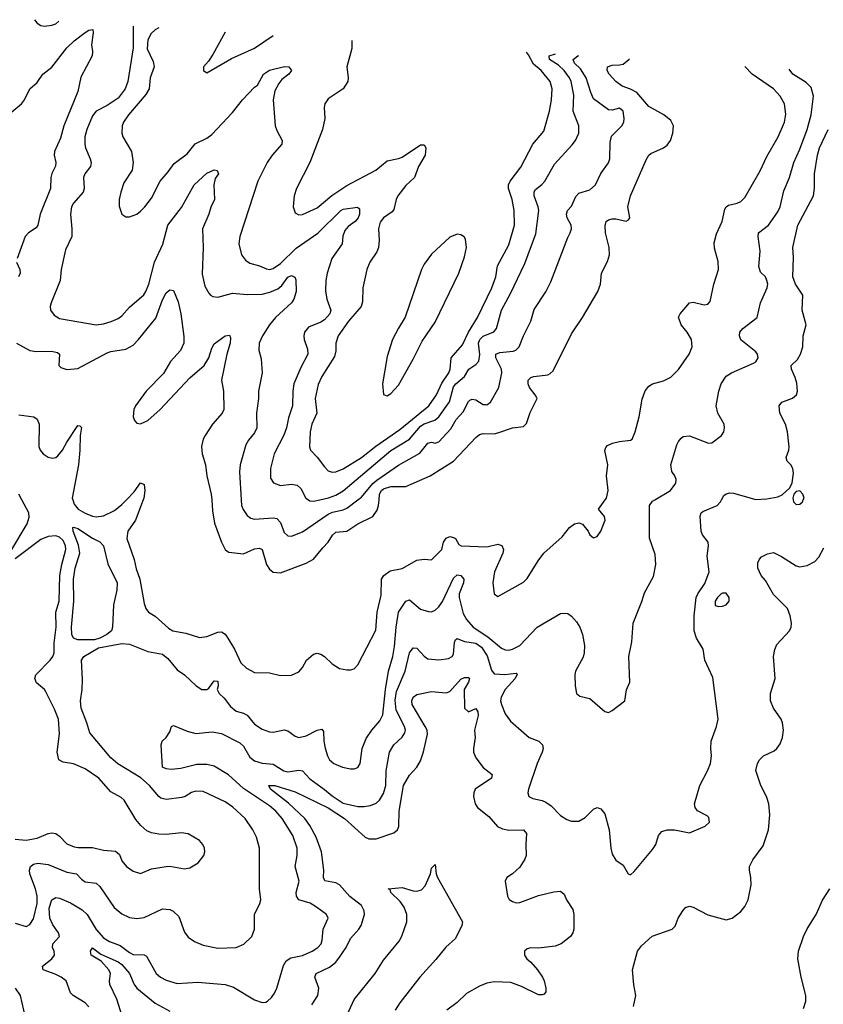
# Model space of a CAD drawing. Header units: inches. Extents: x 1245430 to 1420861, y 606325 to 671315.
# Tile 255 of 256: x 1372555 to 1376917, y 657262 to 662606. Entities that reach past the tile are written whole.
import ezdxf

# ---------------------------------------------------------------- set-up
doc = ezdxf.new("R2010")
doc.units = ezdxf.units.IN
doc.header["$MEASUREMENT"] = 0
doc.layers.add('B3675', color=7, linetype='Continuous')
doc.layers.add('B3676', color=7, linetype='Continuous')

msp = doc.modelspace()

# ---------------------------------------------------------------- linework, layer by layer
at = {"layer": 'B3675', "color": 5}
for points, elevation in [([(1372512.2, 659730), (1372595.3, 659870), (1372606.3, 659906.3), (1372604.1, 659930), (1372566.5, 660000)], 980), ([(1372530, 657703.6), (1372590, 657685.5), (1372610, 657695.3), (1372630, 657726.4), (1372649.4, 657810), (1372649.9, 657850), (1372639.9, 657890), (1372609.9, 657970), (1372607.3, 657990), (1372612.6, 658010), (1372630, 658022.2), (1372652.3, 658027.7), (1372710, 658020.9), (1372810, 657978.9), (1372863.8, 657970), (1372890, 657940.9), (1372910, 657926.4), (1372970, 657920.2), (1372990, 657902), (1373067.9, 657787.9), (1373110, 657754), (1373150, 657732.8), (1373190, 657727.6), (1373230, 657733.8), (1373330, 657781.2), (1373370, 657776.5), (1373388.6, 657768.6), (1373418.1, 657738.1), (1373450, 657653.4), (1373470, 657626.4), (1373503, 657603), (1373550, 657584.2), (1373630, 657567.6), (1373729.7, 657570.3), (1373770.9, 657589.1), (1373815.1, 657630), (1373829.7, 657670), (1373829.8, 657750.2), (1373858.9, 657810), (1373864, 657830), (1373857.2, 657890), (1373856, 658110), (1373840.5, 658170), (1373820.5, 658210), (1373779.3, 658270), (1373712.2, 658332.2), (1373670, 658361.4), (1373550, 658416.8), (1373510, 658418.8), (1373488.1, 658411.9), (1373452.7, 658390), (1373434.4, 658385.6), (1373350, 658374.5), (1373321.2, 658381.2), (1373309.4, 658389.4), (1373259.5, 658450), (1373212.2, 658492.2), (1373087.3, 658567.3), (1373050, 658599.9), (1372935.1, 658735.1), (1372919.1, 658790), (1372887.8, 658870), (1372885.4, 658910), (1372894.3, 658970), (1372895.6, 659024.4), (1372891, 659130), (1372902.5, 659150), (1372982.7, 659197.3), (1373110, 659220.6), (1373150, 659217.3), (1373250, 659177.4), (1373330, 659162.5), (1373359.6, 659139.6), (1373410, 659076.9), (1373450, 659050.3), (1373511.8, 658990), (1373543.2, 658970), (1373570, 658970.2), (1373581.1, 658978.9), (1373610, 659018.5), (1373630, 659015.3), (1373632.8, 658990), (1373625.8, 658970), (1373636.9, 658950), (1373664.2, 658924.2), (1373699.2, 658879.2), (1373730, 658853.4), (1373770, 658842.2), (1373790, 658831), (1373830, 658782.4), (1373870, 658756.2), (1373910, 658741.2), (1373930, 658739.7), (1373991.1, 658751.1), (1374010, 658746), (1374050, 658718), (1374070, 658710.3), (1374110, 658719.1), (1374170, 658750.3), (1374195.1, 658755.1), (1374203.8, 658743.8), (1374205.4, 658690), (1374212.2, 658652.2), (1374224.7, 658610), (1374236.5, 658590), (1374259.3, 658570), (1374307.3, 658550), (1374350, 658540.3), (1374370, 658541.1), (1374390, 658548.4), (1374402, 658570), (1374413.5, 658650), (1374434.5, 658705.5), (1374465.6, 658750), (1374510, 658800.9), (1374526.6, 658833.4), (1374540.8, 658970), (1374557.3, 659070), (1374580.6, 659150), (1374590, 659204), (1374597.9, 659310), (1374611.1, 659390), (1374650, 659450.3), (1374670, 659457.4), (1374730, 659406.9), (1374774.1, 659394.1), (1374790, 659393.2), (1374810, 659400.7), (1374830, 659419.3), (1374850, 659448.4), (1374910, 659574.9), (1374930, 659592.6), (1374950, 659589), (1374965.2, 659570), (1374963.9, 659550), (1374940.4, 659490), (1374939.3, 659470), (1374962.7, 659382.7), (1374979.4, 659350), (1375016, 659310), (1375096.7, 659256.7), (1375170, 659195.3), (1375190, 659185.8), (1375210, 659184.2), (1375230, 659189.2), (1375269.6, 659210), (1375362.9, 659310), (1375490, 659383), (1375510, 659386), (1375530, 659382.4), (1375550, 659368.4), (1375578, 659338), (1375594.6, 659310), (1375610.3, 659270), (1375620.8, 659210), (1375619.6, 659170), (1375613.9, 659146.1), (1375570.8, 659070), (1375567.3, 659050), (1375570.5, 658990), (1375578, 658950), (1375594.4, 658934.4), (1375650, 658922.4), (1375730, 658850.7), (1375750, 658846.8), (1375770, 658856), (1375839, 658910), (1375848.9, 658968.9), (1375867, 659010), (1375860.4, 659150), (1375877.4, 659230), (1375884.4, 659330), (1375931.7, 659448.3), (1375945.3, 659494.7), (1375995.7, 659584.3), (1376008.4, 659650), (1376003.7, 659703.7), (1375972.7, 659792.7), (1375973.9, 659970), (1375990, 659992.5), (1376002.8, 660000)], 960), ([(1372930, 657249.6), (1372910, 657269.7), (1372845.1, 657310), (1372830, 657325.1), (1372807.3, 657390), (1372780.7, 657410), (1372746.7, 657426.7), (1372682, 657450), (1372678.3, 657470), (1372729.8, 657510), (1372744.4, 657530), (1372742.2, 657550), (1372733.1, 657570), (1372735.1, 657590), (1372770.5, 657630), (1372765.6, 657650), (1372733.9, 657693.9), (1372717.6, 657730), (1372715.5, 657784.5), (1372730, 657828.6), (1372750, 657841.2), (1372770, 657838.7), (1372830, 657814), (1372894.7, 657774.7), (1372920.1, 657750), (1372970, 657667.7), (1373010, 657622.6), (1373042.4, 657602.4), (1373100.8, 657580.8), (1373150, 657543), (1373170, 657533.4), (1373230, 657531.3), (1373243.7, 657523.7), (1373296, 657430), (1373319.5, 657410), (1373350, 657393.6), (1373410, 657375.9), (1373522.2, 657382.2), (1373670.1, 657370.1), (1373715.6, 657355.6), (1373830, 657287.2), (1373870, 657272.7), (1373890, 657273.4), (1373900.7, 657279.3), (1373921.3, 657298.7), (1373937.2, 657322.8), (1373949.8, 657350.2), (1373987.2, 657472.8), (1374002, 657498), (1374026.2, 657513.8), (1374090, 657527.8), (1374142.6, 657550), (1374173.3, 657570), (1374190.8, 657590), (1374197.4, 657610), (1374202.2, 657670), (1374229.5, 657730), (1374219.3, 657750), (1374165.6, 657790), (1374131.7, 657811.7), (1374070, 657829), (1374056.5, 657850), (1374056.1, 657870), (1374071.6, 657930), (1374049.8, 658010), (1374061.7, 658070), (1374061.3, 658110), (1374037.8, 658177.8), (1373979.2, 658270), (1373945.4, 658310), (1373910, 658340.2), (1373770, 658433.1), (1373687.6, 658507.6), (1373610, 658553.9), (1373570, 658563.2), (1373516, 658564), (1373430, 658542), (1373377, 658537), (1373350, 658540.9), (1373330, 658549.6), (1373322, 658670), (1373328.7, 658690), (1373349.3, 658710.7), (1373370, 658742), (1373378, 658770), (1373390, 658774.8), (1373464.5, 658744.5), (1373510, 658732.7), (1373598.7, 658741.3), (1373650, 658731.8), (1373750, 658682), (1373770, 658663.6), (1373804.4, 658604.4), (1373830, 658584.3), (1373870, 658570.7), (1373930, 658565.3), (1373989, 658530), (1374010, 658524.8), (1374070, 658533.9), (1374089.4, 658529.4), (1374130, 658486.2), (1374209, 658429), (1374250, 658393.5), (1374310, 658354), (1374390, 658336.4), (1374424.3, 658335.7), (1374458.6, 658341.4), (1374490, 658354.2), (1374508.6, 658370), (1374530, 658405.7), (1374541.4, 658450), (1374543.2, 658530), (1374561.3, 658630), (1374584.8, 658670), (1374630, 658711.3), (1374645.1, 658734.9), (1374648, 658750), (1374643.9, 658770), (1374598.9, 658858.9), (1374592.6, 658912.6), (1374600.6, 658959.4), (1374647.7, 659070), (1374670, 659170.3), (1374690, 659196.9), (1374710, 659194.3), (1374750, 659151.5), (1374770, 659137.8), (1374830, 659131.9), (1374881.5, 659138.5), (1374902, 659150), (1374910, 659163), (1374914.8, 659225.2), (1374920.2, 659239.8), (1374930, 659247.6), (1374970, 659231), (1375030, 659222.1), (1375061.1, 659201.1), (1375092.7, 659152.7), (1375115.1, 659075.2), (1375130, 659055.5), (1375187.3, 659052.7), (1375250, 659059.5), (1375254.7, 659054.7), (1375243.5, 659030), (1375189, 658970), (1375167.9, 658930), (1375165.4, 658910), (1375169.2, 658890), (1375190, 658839.3), (1375218.7, 658798.7), (1375320.4, 658710), (1375373, 658690), (1375392.9, 658670), (1375395.3, 658650), (1375390.2, 658630), (1375363.6, 658570), (1375316.9, 658430), (1375313.4, 658410), (1375318, 658390), (1375339.4, 658379.4), (1375390, 658369.2), (1375410, 658360.2), (1375438.7, 658338.7), (1375490, 658286.7), (1375525.4, 658265.4), (1375550, 658256.4), (1375590, 658256.4), (1375623.7, 658276.3), (1375670, 658322), (1375690, 658330.5), (1375710, 658322.8), (1375730, 658296), (1375754.7, 658210), (1375763.1, 658110), (1375770, 658078), (1375790, 658044.7), (1375830, 658018), (1375858, 657970), (1375870, 657964.9), (1375890, 657983), (1375990, 658102.4), (1376008, 658130), (1376022.3, 658177.7), (1376040.5, 658199.5), (1376070, 658208.5), (1376108.5, 658208.5), (1376190, 658192.7), (1376275.3, 658230), (1376299, 658250), (1376295.5, 658275.5), (1376285.6, 658285.6), (1376233, 658313), (1376221.6, 658330), (1376216.9, 658350), (1376245.7, 658450), (1376288.4, 658530), (1376304.4, 658570), (1376309.7, 658610), (1376305.7, 658650), (1376308.4, 658690), (1376337.2, 658770), (1376345.7, 658810), (1376316.8, 659036.8), (1376272.8, 659130), (1376264.2, 659190), (1376227.8, 659250), (1376216.3, 659290), (1376216.2, 659370), (1376227.1, 659470), (1376235.8, 659490), (1376274.5, 659545.5), (1376297.1, 659610), (1376285.6, 659694.4), (1376293.1, 659750), (1376290.9, 659770), (1376260.5, 659810), (1376254, 659830), (1376248.5, 659911.5), (1376253.6, 659930), (1376262.7, 659937.3), (1376341.1, 659970), (1376358.7, 659990), (1376364.2, 660000)], 940), ([(1372843, 660000), (1372850, 659975.8), (1372872.9, 659950), (1372910, 659927.4), (1372950, 659911.4), (1372970, 659907.3), (1373010, 659913.5), (1373070, 659943.1), (1373110, 659975.7), (1373134.1, 660000)], 980), ([(1373225.5, 660000), (1373182.6, 659890), (1373141.3, 659830), (1373136, 659790), (1373176.6, 659676.6), (1373186.5, 659626.5), (1373206.8, 659570), (1373230, 659438), (1373239.3, 659410), (1373254, 659390), (1373290, 659368.4), (1373363.1, 659303.1), (1373386, 659290), (1373456.3, 659276.3), (1373530, 659252.9), (1373570, 659258.5), (1373630, 659282.2), (1373650, 659283.9), (1373670, 659271.4), (1373684.4, 659250), (1373720.3, 659190), (1373755.6, 659115.6), (1373786.2, 659086.2), (1373830, 659064), (1373910, 659061.3), (1373970, 659047.7), (1374030, 659048), (1374070, 659066.4), (1374090, 659090.6), (1374111.6, 659130), (1374150, 659162.4), (1374170, 659168.2), (1374190, 659163), (1374210, 659150.4), (1374250.2, 659110.2), (1374290, 659084.9), (1374330, 659077.1), (1374350, 659077.1), (1374370, 659083.8), (1374390, 659105.5), (1374487.7, 659292.3), (1374496, 659390), (1374517.5, 659482.5), (1374519, 659570), (1374530.7, 659589.3), (1374566, 659614), (1374630, 659627.8), (1374710, 659672.4), (1374750, 659678.9), (1374790, 659674), (1374846.6, 659730), (1374854.7, 659770), (1374870, 659792.3), (1374890, 659800.8), (1374910, 659796.5), (1374920.4, 659790), (1374938, 659758), (1374950.4, 659750.4), (1375090, 659744.7), (1375150, 659759), (1375171.6, 659751.6), (1375180.2, 659730), (1375176.8, 659710), (1375131.7, 659610), (1375122.4, 659550), (1375130.7, 659490.7), (1375150, 659476), (1375290, 659552.7), (1375310, 659573), (1375368.4, 659670), (1375399.7, 659710), (1375500.1, 659799.9), (1375539.6, 659850), (1375566.6, 659870), (1375590, 659874.9), (1375610, 659867.7), (1375640.5, 659830), (1375650, 659811), (1375670, 659794.8), (1375690, 659800.7), (1375710, 659830.8), (1375732.8, 659890), (1375729.6, 659910), (1375696.9, 659950), (1375732, 660000)], 980), ([(1373596.9, 660000), (1373601.2, 659941.2), (1373613, 659873), (1373650.2, 659770.2), (1373670, 659730.6), (1373681.7, 659721.7), (1373690, 659716.3), (1373770, 659707.6), (1373830, 659733.8), (1373857.1, 659737.1), (1373871.3, 659730), (1373894.4, 659650), (1373910, 659623.1), (1373930, 659607.8), (1373970, 659603.9), (1374110, 659656.9), (1374150, 659677.3), (1374199.6, 659740.4), (1374229.8, 659770), (1374251.9, 659808.1), (1374270, 659823.8), (1374330, 659830.1), (1374390, 659869.5), (1374471.2, 659908.8), (1374495.6, 659944.4), (1374502.8, 659970), (1374505.4, 660000)], 1020), ([(1373757.1, 660000), (1373759, 659970), (1373766.9, 659946.9), (1373790, 659915.6), (1373810, 659901.3), (1373830, 659895), (1373930, 659902.7), (1373950, 659899.4), (1373970, 659876.5), (1373990, 659823.7), (1374010, 659805.5), (1374030, 659803.5), (1374090, 659827.2), (1374230, 659922.9), (1374252.8, 659932.8), (1374310, 659945.7), (1374330, 659955.4), (1374390.4, 660000)], 1040), ([(1374121.7, 660000), (1374130, 659994.7), (1374150, 659992.5), (1374184.1, 660000)], 1060), ([(1376752.7, 660000), (1376754.8, 659990), (1376770, 659974.8), (1376790, 659976), (1376804, 659990), (1376808.1, 660000)], 940), ([(1372530, 658158.9), (1372590, 658153.5), (1372650, 658163.2), (1372710, 658188.5), (1372730, 658192.5), (1372750, 658190.2), (1372770, 658175.8), (1372810, 658133.8), (1372850, 658117.2), (1372873, 658113), (1372950, 658113.8), (1373010, 658099.7), (1373074.4, 658094.4), (1373095.8, 658075.8), (1373110, 658041.6), (1373134, 658010), (1373170, 657985.3), (1373210, 657972.7), (1373270, 657997.8), (1373350, 658010.4), (1373370, 658012), (1373450, 657998), (1373477.7, 658002.3), (1373523.7, 658030), (1373554, 658070), (1373559.6, 658090), (1373558.4, 658110), (1373549.5, 658130), (1373531.2, 658151.2), (1373470, 658187.6), (1373432.7, 658192.7), (1373350, 658183.1), (1373310, 658185.7), (1373270, 658192.2), (1373244, 658204), (1373212.1, 658232.1), (1373185, 658264.9), (1373122, 658370), (1373104.7, 658384.7), (1373050, 658416.4), (1372984.7, 658490), (1372910, 658540.9), (1372847.5, 658567.5), (1372790, 658576.8), (1372767.6, 658590), (1372758.2, 658630), (1372770.6, 658729.4), (1372764.5, 658810), (1372744.4, 658864.4), (1372697.4, 658957.4), (1372689.8, 658970), (1372646.2, 659006.2), (1372636.2, 659030), (1372642.3, 659050), (1372719.5, 659130), (1372734.4, 659150), (1372741.4, 659170), (1372741.7, 659221.6), (1372752, 659310), (1372751.4, 659390), (1372768.3, 659450), (1372773, 659590), (1372783, 659650), (1372805.3, 659730), (1372803.7, 659750), (1372790, 659779.9), (1372770, 659797.3), (1372750, 659804.9), (1372710, 659802), (1372670, 659784.2), (1372530, 659680.3)], 980), ([(1375885.6, 657250), (1375899.6, 657310), (1375888.4, 657368.4), (1375881.1, 657450), (1375908.6, 657550), (1375930, 657579.5), (1375987.8, 657632.2), (1376097.2, 657670), (1376113.1, 657686.9), (1376129.4, 657730), (1376154, 657770), (1376171.3, 657788.7), (1376174, 657790), (1376190, 657795.3), (1376210, 657790.3), (1376290, 657747.2), (1376390, 657721.6), (1376421.2, 657730), (1376470, 657765.5), (1376490, 657793), (1376508.3, 657830), (1376524.7, 657910), (1376523.9, 657950), (1376515.3, 657990), (1376516.8, 658010), (1376533.8, 658046.2), (1376590, 658123), (1376619.2, 658210), (1376627.4, 658290), (1376621.7, 658350), (1376610, 658385.2), (1376575.6, 658455.6), (1376551.3, 658531.3), (1376560.4, 658570), (1376571.3, 658590), (1376592, 658610), (1376650, 658638.3), (1376664.7, 658650), (1376683.2, 658676.8), (1376694.6, 658710), (1376700.3, 658750), (1376695.3, 658790), (1376687.2, 658810), (1376646.2, 658870), (1376630.9, 658910), (1376631, 658950), (1376654.7, 659030), (1376646.3, 659150), (1376652.8, 659187.2), (1376664.4, 659215.6), (1376732.7, 659290), (1376742.7, 659310), (1376743.7, 659330), (1376737.6, 659370), (1376721.6, 659410), (1376647.1, 659487.1), (1376602.2, 659562.2), (1376579.5, 659590), (1376560.9, 659630), (1376561.5, 659658.5), (1376570, 659678), (1376582, 659690), (1376613.1, 659706.9), (1376646.3, 659713.7), (1376690, 659693), (1376770, 659641.8), (1376790, 659635.8), (1376830, 659643.5), (1376870, 659665.2), (1376891.8, 659688.2), (1376919.8, 659740.2)], 920), ([(1374139.8, 657260.2), (1374172.5, 657310), (1374178.6, 657350), (1374157.4, 657410), (1374164.2, 657430), (1374236.7, 657463.3), (1374269.8, 657490), (1374287.9, 657512.1), (1374327.7, 657570), (1374350, 657619.6), (1374395.9, 657670), (1374408.3, 657690), (1374426.9, 657750), (1374425.4, 657770), (1374410, 657799.3), (1374347.3, 657847.3), (1374290, 657911.6), (1374270, 657921.5), (1374211.8, 657931.8), (1374204.2, 657950), (1374205.4, 657990), (1374192.6, 658090), (1374163.6, 658170), (1374130, 658232.1), (1374101.8, 658270), (1374013.8, 658353.8), (1373916.1, 658430), (1373907, 658450), (1373940.5, 658450), (1374050, 658415.5), (1374230, 658329), (1374317.2, 658270), (1374430, 658170.2), (1374450, 658160.5), (1374490, 658160.2), (1374586.2, 658193.8), (1374604.7, 658210), (1374612.2, 658227.8), (1374614.9, 658310), (1374638.3, 658450), (1374670, 658505.3), (1374709.8, 658550.2), (1374730, 658584.4), (1374746.6, 658633.4), (1374767.9, 658728), (1374766, 658750), (1374756.5, 658770), (1374684.9, 658890), (1374682.8, 658910), (1374689.9, 658930), (1374710, 658943.2), (1374790, 658959.3), (1374870, 658952), (1374890, 658959.8), (1374950, 659027.2), (1374970, 659036.6), (1374990, 659036.8), (1374997.1, 659030), (1374991.1, 659010), (1374967.6, 658970), (1374969.6, 658870), (1374990, 658850.2), (1375030, 658868.5), (1375040.7, 658850), (1375044, 658830), (1375023.7, 658750), (1375026.4, 658710), (1375017.2, 658650), (1375018.3, 658630), (1375030, 658599.6), (1375070, 658547.6), (1375119.3, 658510), (1375115.3, 658490), (1375027, 658430), (1375019, 658410), (1375018.6, 658390), (1375027.8, 658350), (1375039.1, 658330), (1375101.7, 658281.7), (1375147.6, 658227.6), (1375175.3, 658215.3), (1375210, 658207.4), (1375289.1, 658209.1), (1375306.5, 658190), (1375301.3, 658130), (1375304.5, 658070), (1375297.5, 658050), (1375270, 658006.2), (1375230, 657969.7), (1375198.4, 657950), (1375189, 657931), (1375202, 657850), (1375211.7, 657831.7), (1375230, 657819.5), (1375250, 657813.4), (1375270, 657814.6), (1375370, 657852.4), (1375453.3, 657873.3), (1375490, 657876.4), (1375510, 657861), (1375522, 657830), (1375557, 657777), (1375562.4, 657750), (1375562.4, 657670), (1375557.1, 657650), (1375544.9, 657630), (1375493, 657590), (1375461.6, 657578.4), (1375370, 657567.1), (1375330, 657569.5), (1375310, 657562.7), (1375294.8, 657550), (1375294.8, 657530), (1375306.8, 657510), (1375330, 657490.7), (1375365.5, 657450), (1375392.4, 657410), (1375401.6, 657390), (1375410.4, 657349.6), (1375410.5, 657329.5), (1375402, 657318), (1375390, 657313.2), (1375370, 657314.5), (1375278.6, 657358.6), (1375220.6, 657380.6), (1375130, 657383.7), (1375090, 657377.3), (1375050, 657360.7), (1374979.7, 657320.3), (1374930, 657272.2), (1374874, 657230)], 920), ([(1374301.4, 657138.6), (1374370.8, 657289.2), (1374484.6, 657430), (1374530, 657502.7), (1374614.7, 657605.3), (1374628.3, 657631.7), (1374655.7, 657710), (1374656, 657750), (1374642, 657790), (1374620.7, 657820.7), (1374569.8, 657870), (1374564.8, 657884.8), (1374555.1, 657890), (1374630, 657897), (1374690, 657878.5), (1374710, 657876), (1374736.3, 657883.7), (1374755.5, 657904.5), (1374784.5, 657970), (1374790, 658000.7), (1374810, 658021), (1374814.5, 657970), (1374823.2, 657950), (1374958, 657710), (1374955, 657690), (1374920, 657620), (1374867.8, 657572.2), (1374814.4, 657505.6), (1374727, 657410), (1374617.7, 657270), (1374592, 657230)], 880), ([(1376810, 657238.9), (1376821.3, 657278.8), (1376822, 657310), (1376796.1, 657410), (1376778.3, 657510), (1376782.1, 657550), (1376810, 657630.3), (1376830, 657672.8), (1376877.7, 657750), (1376911.6, 657828.4), (1376952, 657890)], 880), ([(1373120.8, 657170), (1373081.2, 657290), (1373044.1, 657370), (1373042.2, 657390), (1373047.4, 657430), (1373038.3, 657450), (1372996.4, 657496.4), (1372942.6, 657530), (1372939.3, 657550), (1372950, 657568.5), (1372995.3, 657535.3), (1373090, 657492.9), (1373110, 657478.2), (1373150.6, 657430), (1373176.8, 657370), (1373190.7, 657350), (1373290, 657269.1), (1373370, 657225.2)], 920), ([(1372586.2, 657190), (1372558.4, 657310), (1372532.1, 657350)], 960)]:
    msp.add_lwpolyline(points, dxfattribs=dict(at, elevation=elevation))
for points, elevation in [([(1372960.5, 659239.5), (1372870, 659239.9), (1372846.6, 659250), (1372837.1, 659270), (1372835.9, 659310), (1372848, 659450), (1372846.3, 659570), (1372856.7, 659630), (1372880.9, 659710), (1372874.4, 659754.4), (1372844.5, 659830), (1372842.7, 659850), (1372847.6, 659852.4), (1372870, 659844.7), (1372950, 659791.5), (1372990, 659771.6), (1373010, 659750.4), (1373033.7, 659653.7), (1373083.5, 659550), (1373081.2, 659510), (1373063.9, 659430), (1373058.1, 659310), (1373052.3, 659290), (1373028.6, 659270), (1372990, 659248.7)], 960), ([(1376370, 659494), (1376363, 659490), (1376342, 659470), (1376330.5, 659450), (1376330, 659426.8), (1376350, 659420.4), (1376370, 659423.7), (1376390, 659430.6), (1376405.1, 659450), (1376405.1, 659470), (1376390, 659493.6)], 940)]:
    msp.add_lwpolyline(points, close=True, dxfattribs=dict(at, elevation=elevation))
at = {"layer": 'B3676', "color": 5}
for points, elevation in [([(1372635, 662605.8), (1372650, 662586.7), (1372670, 662573.7), (1372690, 662570.3), (1372730, 662575.3), (1372750, 662583.7), (1372767.7, 662597.1)], 1040), ([(1372470, 662071.6), (1372564, 662150), (1372580.4, 662170), (1372610, 662230.6), (1372650, 662264.9), (1372680.9, 662310), (1372730, 662348.5), (1372810, 662452.2), (1372850, 662490.9), (1372910, 662536.2), (1372930, 662548.7), (1372951.9, 662551.9), (1372954.3, 662534.3), (1372943.8, 662470), (1372950, 662434), (1372948.7, 662410), (1372886.2, 662293.8), (1372870, 662216.4), (1372794.2, 662030), (1372776.6, 661963.4), (1372743.2, 661890), (1372742.6, 661870), (1372751.1, 661830), (1372749.3, 661810.7), (1372728.9, 661771.1), (1372723.2, 661750), (1372721.8, 661690), (1372665.1, 661550), (1372653.7, 661490), (1372643.6, 661476.4), (1372602.8, 661450), (1372585.2, 661430), (1372541.5, 661310)], 1020), ([(1373171.1, 662570.6), (1373170.8, 662569.2), (1373170, 662452.3), (1373141.9, 662270), (1373127.1, 662230), (1373090, 662179.5), (1373030, 662139.5), (1372970, 662109.8), (1372950, 662084.7), (1372918.6, 662010), (1372907.8, 661970), (1372907.7, 661930), (1372911.8, 661910), (1372937.5, 661850), (1372942.2, 661830), (1372939, 661810), (1372908.9, 661770), (1372900.9, 661750), (1372903.9, 661690), (1372898.5, 661670), (1372847.6, 661610), (1372835.8, 661590), (1372830.3, 661550), (1372838.5, 661470), (1372836.9, 661430), (1372803.9, 661356.1), (1372780.3, 661250), (1372774.9, 661190), (1372726, 661070), (1372720.3, 661050), (1372721.3, 661030), (1372741.6, 661001.6), (1372770, 660984.9), (1372970, 660950.3), (1373010, 660955.3), (1373052, 660968), (1373090, 660983.7), (1373110, 660998.7), (1373150, 661044.9), (1373228.1, 661111.9), (1373240.2, 661130), (1373255.9, 661170), (1373286.6, 661290), (1373332.2, 661387.8), (1373359.6, 661490), (1373432.7, 661587.3), (1373501.4, 661710), (1373570, 661772.7), (1373610, 661791.7), (1373627.1, 661787.1), (1373633.4, 661770), (1373616.5, 661743.5), (1373608.5, 661710), (1373612.2, 661630), (1373591.4, 661588.6), (1373580.7, 661550), (1373547.9, 661470), (1373550.1, 661369.9), (1373545.7, 661225.7), (1373560.4, 661160.4), (1373581.4, 661121.4), (1373590.2, 661110.2), (1373603.7, 661103.7), (1373630, 661100.8), (1373710, 661121), (1373790, 661115.1), (1373870, 661116.9), (1373913.3, 661126.7), (1373955.1, 661144.9), (1373977.5, 661162.5), (1374010, 661207.8), (1374030, 661218.3), (1374048.9, 661208.9), (1374053.6, 661193.6), (1374055.4, 661130), (1374043.2, 661090), (1374029.2, 661070), (1373942.8, 660990), (1373910.1, 660950), (1373871.8, 660890), (1373854.2, 660850), (1373852.4, 660812.4), (1373865.4, 660765.4), (1373870.2, 660690.2), (1373850.2, 660590.2), (1373851.3, 660550), (1373839.8, 660470), (1373842.4, 660390), (1373830, 660363.6), (1373796.3, 660323.7), (1373782.2, 660297.8), (1373751, 660190), (1373747.1, 660152.9), (1373757.1, 660000)], 1040), ([(1373310.7, 662561.4), (1373290, 662551.3), (1373267.5, 662530), (1373250, 662496.3), (1373247.4, 662447.4), (1373279, 662379), (1373284.1, 662350), (1373263.2, 662290), (1373256.6, 662230), (1373239.7, 662200.3), (1373144.5, 662090), (1373117.3, 662050), (1373110.2, 662030), (1373109, 661990), (1373114.3, 661970), (1373160.8, 661890), (1373171.4, 661830), (1373164.4, 661790), (1373120.3, 661719.7), (1373102.9, 661670), (1373094.7, 661630), (1373094.6, 661594.6), (1373110, 661550.8), (1373130, 661536.3), (1373150, 661536.4), (1373190, 661550.4), (1373210, 661566.7), (1373234.7, 661590), (1373270, 661636.4), (1373316.9, 661730), (1373360.5, 661779.5), (1373393.8, 661826.2), (1373463, 661877), (1373507.9, 661932.1), (1373570, 661962.8), (1373597.2, 661982.8), (1373710, 662102), (1373763.5, 662170), (1373830, 662239), (1373846, 662250), (1373878, 662310), (1373910, 662331.1), (1373991.7, 662351.7), (1374014.8, 662350), (1374030.5, 662330), (1374016.3, 662310), (1373978, 662282), (1373960.6, 662259.4), (1373939.6, 662220.4), (1373930.2, 662170), (1373942.3, 662030), (1373950, 662003.8), (1373980.2, 661950), (1373977.6, 661930), (1373925, 661870), (1373898, 661830), (1373848, 661730), (1373749, 661430), (1373744.4, 661390), (1373759.5, 661330), (1373780.7, 661300.7), (1373804.4, 661284.4), (1373857.3, 661270), (1373893.8, 661253.8), (1373910, 661250.2), (1373930, 661255.2), (1373970, 661283.5), (1374054.7, 661365.3), (1374173.5, 661446.5), (1374298.7, 661570), (1374310, 661577.6), (1374387.9, 661587.9), (1374398.9, 661578.9), (1374398.8, 661550), (1374392.3, 661530), (1374376.3, 661510), (1374337.3, 661482.7), (1374319, 661461), (1374309.6, 661430.4), (1374304.3, 661390), (1374249.4, 661310), (1374223.5, 661230), (1374215.9, 661190), (1374214.1, 661134.1), (1374222.2, 661090), (1374243.2, 661030), (1374237.7, 661010), (1374210, 660976.2), (1374190, 660963.7), (1374123, 660937), (1374101.1, 660910), (1374096.9, 660890), (1374099, 660870), (1374117.8, 660817.8), (1374119.2, 660790), (1374081.5, 660718.5), (1374043, 660630), (1374037, 660590), (1374035.9, 660510), (1374014.6, 660445.4), (1374003, 660390), (1373989.1, 660350.9), (1373936.6, 660250), (1373916.3, 660170), (1373917, 660117), (1373932.2, 660092.2), (1373970, 660078.5), (1374030, 660086), (1374060.1, 660080.1), (1374081, 660061), (1374108.4, 660008.4), (1374121.7, 660000)], 1060), ([(1373669.9, 662537.8), (1373603.8, 662416.2), (1373579.9, 662380.2), (1373552, 662350), (1373552, 662330), (1373570, 662318), (1373704.9, 662395.1), (1373830, 662451.8), (1373929.7, 662520.7)], 1080), ([(1374357.5, 662492.6), (1374358, 662450), (1374331.3, 662350), (1374337.3, 662290), (1374335.3, 662270), (1374310.2, 662229.8), (1374230, 662175.6), (1374210.4, 662149.7), (1374206.7, 662130), (1374210.2, 662070), (1374198, 662010), (1374130.2, 661830), (1374057.8, 661690), (1374044, 661650), (1374039.5, 661590), (1374050, 661557.3), (1374070, 661546.7), (1374090, 661548.9), (1374170, 661584.7), (1374248.9, 661651.1), (1374330, 661706.3), (1374488.4, 661790), (1374550, 661840.6), (1374610, 661851.7), (1374630, 661860.6), (1374730, 661927.2), (1374750, 661926), (1374759.6, 661910), (1374755.8, 661870), (1374718.9, 661810), (1374697.2, 661750), (1374650, 661705.8), (1374608.1, 661650), (1374598, 661630), (1374584.9, 661575.1), (1374577.1, 661562.9), (1374528.9, 661530), (1374512.1, 661507.9), (1374502.3, 661470), (1374506.5, 661410), (1374501.8, 661370), (1374493.7, 661346.3), (1374456.1, 661290), (1374438.6, 661250), (1374417.4, 661150), (1374415.3, 661075.3), (1374408.9, 661050), (1374339.5, 660970), (1374283.5, 660890), (1374270.7, 660850), (1374270, 660809), (1374262.7, 660777.3), (1374194.8, 660670), (1374174.1, 660626), (1374158.9, 660550), (1374166.9, 660470), (1374141.3, 660410), (1374130.9, 660370), (1374128.4, 660288.4), (1374133.1, 660270), (1374170, 660231.8), (1374210, 660178.5), (1374230, 660158), (1374250, 660151), (1374270, 660152.2), (1374310, 660167.8), (1374410.6, 660230), (1374488.3, 660291.7), (1374618.4, 660381.6), (1374775.3, 660510), (1374817.9, 660570), (1374846.9, 660633.1), (1374884.4, 660690), (1374892, 660710), (1374896.2, 660770), (1374958.1, 660841.9), (1374990, 660909.4), (1375039.9, 660990), (1375118, 661150), (1375139.6, 661210), (1375148.2, 661270), (1375210, 661383.6), (1375240.2, 661490), (1375238.5, 661570), (1375227.3, 661630), (1375208.2, 661690), (1375208.2, 661710), (1375217.4, 661730), (1375274.7, 661805.3), (1375339.9, 661930), (1375400, 662000), (1375431, 662109), (1375441.5, 662170), (1375444.5, 662230), (1375434.5, 662270), (1375385.9, 662330), (1375344.5, 662364.5), (1375315.9, 662415.9), (1375305.5, 662430.3)], 1080), ([(1374184.1, 660000), (1374230.2, 660010.2), (1374270, 660025.5), (1374310, 660048.1), (1374570, 660268.1), (1374670.6, 660329.4), (1374730, 660399.3), (1374750, 660412.7), (1374807.3, 660432.7), (1374829.6, 660450.4), (1374888.3, 660531.7), (1374910, 660614.1), (1374922.5, 660630), (1374969.9, 660670), (1374993.1, 660710), (1375030, 660735), (1375046.5, 660753.5), (1375051.9, 660788.1), (1375044.7, 660850), (1375052.3, 660870), (1375071.2, 660888.8), (1375128.8, 660911.2), (1375142.9, 660930), (1375170.6, 661030), (1375219.6, 661120.4), (1375297.3, 661282.7), (1375356.4, 661443.6), (1375372.2, 661570), (1375369.1, 661590), (1375347.4, 661650), (1375347.5, 661672.5), (1375354.9, 661685.1), (1375389.1, 661710.9), (1375404.7, 661730), (1375458.3, 661821.7), (1375553, 661927), (1375570.8, 661950), (1375588.9, 661990), (1375589.8, 662030.2), (1375559.1, 662110), (1375563.5, 662196.5), (1375547.7, 662270), (1375539.6, 662290), (1375509.9, 662330), (1375478.6, 662358.6), (1375430.8, 662390), (1375428.9, 662410), (1375463.6, 662419.9)], 1060), ([(1374390.4, 660000), (1374410, 660014.4), (1374472.1, 660087.9), (1374493.7, 660106.3), (1374610, 660188.3), (1374727.4, 660252.6), (1374770, 660307.6), (1374790, 660312.5), (1374810, 660308.4), (1374830, 660314.9), (1374894.8, 660385.2), (1374924.2, 660435.8), (1374962.3, 660477.7), (1374990, 660534.6), (1374999, 660541), (1375010, 660546.2), (1375030, 660542), (1375070, 660518.4), (1375083.3, 660516.7), (1375090, 660516.1), (1375110, 660530.4), (1375155, 660610), (1375171.5, 660688.5), (1375169.9, 660710), (1375139.9, 660770), (1375139.8, 660790), (1375160.9, 660799.1), (1375233.4, 660806.6), (1375247.9, 660812.1), (1375266.4, 660830), (1375289.8, 660890), (1375329.9, 660970.2), (1375347.1, 661032.8), (1375410.6, 661129.4), (1375437.6, 661182.4), (1375530, 661424), (1375543.5, 661450), (1375549.7, 661470), (1375548.4, 661490), (1375526.3, 661530), (1375522, 661550), (1375527.9, 661570), (1375550, 661594.6), (1375573.6, 661646.4), (1375590, 661664.9), (1375650, 661682.8), (1375680.4, 661710), (1375709, 661771), (1375750, 661828.5), (1375758, 661850), (1375760.5, 661939.5), (1375766.8, 661973.2), (1375823.7, 662030), (1375834, 662050), (1375836.4, 662070), (1375830, 662109), (1375810, 662125.6), (1375770, 662115.4), (1375750, 662115.8), (1375670, 662176.4), (1375654.6, 662210), (1375630.4, 662290), (1375598.4, 662338.4), (1375566.1, 662370), (1375559.9, 662390), (1375585.1, 662410), (1375589.7, 662411.6)], 1040), ([(1374505.4, 660000), (1374508, 660030), (1374518.7, 660050), (1374530, 660059.7), (1374570, 660072.8), (1374650, 660072.3), (1374783.5, 660130), (1374909.3, 660210.7), (1375030, 660339), (1375050, 660354.9), (1375070, 660360.7), (1375130, 660359.1), (1375150, 660363.6), (1375230, 660391.3), (1375290, 660397.4), (1375305.7, 660414.3), (1375326, 660474), (1375363.6, 660550), (1375353.3, 660570), (1375321.2, 660610), (1375314, 660630), (1375314.3, 660650), (1375330, 660664.6), (1375345.2, 660670), (1375420.7, 660679.3), (1375434.5, 660685.5), (1375450, 660701.1), (1375550, 660900.5), (1375609.7, 660990), (1375693.5, 661130), (1375707.4, 661170), (1375713.7, 661230), (1375745.6, 661294.4), (1375756, 661330), (1375754.4, 661370), (1375734.3, 661450), (1375732.9, 661487.1), (1375738.9, 661510), (1375750, 661520.3), (1375770, 661524.9), (1375790, 661524.9), (1375846.8, 661513.2), (1375859.7, 661520.3), (1375866.6, 661530), (1375856.4, 661590), (1375870.9, 661650), (1375954.5, 661845.5), (1375969.6, 661870), (1375981.1, 661878.9), (1376049.4, 661910), (1376070, 661924.9), (1376087.2, 661950), (1376099.8, 661990), (1376104.4, 662030), (1376090, 662059.6), (1376051.6, 662090), (1375970, 662135), (1375903.7, 662210), (1375870, 662229.1), (1375825.2, 662245.2), (1375791.2, 662270), (1375753.8, 662310), (1375744.4, 662330), (1375746, 662350), (1375770, 662359.3), (1375810, 662360.2), (1375830, 662365.2), (1375861.5, 662390), (1375864.2, 662393.5)], 1020), ([(1375732, 660000), (1375739.1, 660010), (1375749.7, 660050), (1375740.4, 660130), (1375746.9, 660190), (1375731.4, 660268.6), (1375736.1, 660283.9), (1375745.3, 660294.7), (1375772.7, 660307.3), (1375810, 660316.9), (1375870, 660323.1), (1375878.4, 660330), (1375895.6, 660370), (1375916.4, 660450), (1375933.5, 660546.5), (1375950, 660592.2), (1375970, 660617.4), (1375990, 660628.9), (1376050, 660645.3), (1376090, 660665.3), (1376130, 660706.7), (1376188.2, 660790), (1376204.2, 660830), (1376201.1, 660870), (1376177.6, 660910), (1376145.8, 660950), (1376130, 660990.7), (1376139.7, 661010), (1376190, 661068.7), (1376210, 661072.8), (1376270, 661058), (1376290, 661062.4), (1376302.8, 661077.2), (1376322.2, 661170), (1376347.8, 661250), (1376345.7, 661294.3), (1376325.4, 661365.4), (1376325, 661395), (1376336.6, 661443.4), (1376367.4, 661510), (1376381.8, 661578.2), (1376389, 661591), (1376401.5, 661598.5), (1376450, 661610.2), (1376470, 661619.6), (1376490, 661641.3), (1376574.1, 661785.9), (1376610, 661863.8), (1376671.6, 661970), (1376707, 662050), (1376712.5, 662092.5), (1376706.9, 662150), (1376683.5, 662190), (1376647, 662230), (1376530, 662310.9), (1376491.7, 662352.3)], 980), ([(1376002.8, 660000), (1376087.6, 660050), (1376116.2, 660090), (1376117.6, 660110), (1376111.3, 660130), (1376094.1, 660154.1), (1376089.8, 660190), (1376121.8, 660298.2), (1376130, 660317.3), (1376144.6, 660335.4), (1376156.6, 660343.4), (1376190, 660347.4), (1376293, 660307), (1376311, 660309), (1376363.7, 660350), (1376376, 660370), (1376381.2, 660390), (1376379.3, 660410), (1376344.2, 660470), (1376335.1, 660510), (1376349.6, 660589.6), (1376363.1, 660630), (1376390, 660672), (1376419.3, 660690), (1376538.5, 660741.5), (1376550.6, 660749.4), (1376562.8, 660770), (1376560.2, 660790), (1376550, 660804.2), (1376470, 660868.5), (1376461.5, 660890), (1376464, 660910), (1376480.4, 660930), (1376558, 660990), (1376575.8, 661070), (1376612.6, 661150), (1376615.1, 661170), (1376611, 661190), (1376602.7, 661210), (1376576.2, 661236.2), (1376566.9, 661266.9), (1376573.8, 661350), (1376562.6, 661430), (1376564.4, 661450), (1376618.8, 661490), (1376670, 661563.8), (1376682.8, 661590), (1376703.2, 661676.8), (1376733.3, 661750), (1376756.3, 661830), (1376790, 661902.6), (1376829.2, 662010), (1376850.9, 662090), (1376863.1, 662190), (1376850, 662238), (1376824.6, 662264.6), (1376752, 662310), (1376731.4, 662336.5)], 960), ([(1376364.2, 660000), (1376377, 660023), (1376390, 660033.4), (1376410, 660038.6), (1376430, 660037.1), (1376550, 660002.3), (1376610, 660006.4), (1376670, 660016.9), (1376692.9, 660027.1), (1376734.3, 660065.7), (1376747.9, 660092), (1376755.3, 660144.7), (1376751.7, 660170), (1376741, 660190), (1376720.5, 660210), (1376714.7, 660230), (1376729.8, 660270), (1376731.5, 660288.5), (1376723.1, 660370), (1376710.9, 660410), (1376681.1, 660470), (1376676.9, 660510), (1376691.5, 660530), (1376750, 660551.3), (1376770.8, 660570), (1376776.2, 660590), (1376772.6, 660632.6), (1376764.5, 660664.5), (1376743.5, 660710), (1376743, 660730), (1376777.5, 660762.5), (1376792.8, 660790), (1376806, 660830), (1376806.9, 660890), (1376822.9, 660950), (1376801.4, 661030), (1376805.5, 661110), (1376766.2, 661170), (1376752.1, 661210), (1376755.5, 661315.5), (1376750.7, 661370), (1376778.9, 661490), (1376863.4, 661650), (1376869.3, 661690.7), (1376868.9, 661770), (1376885.2, 661870), (1376896.2, 661910), (1376943.2, 662010)], 940), ([(1372537.5, 661290), (1372555.4, 661250), (1372557.7, 661230), (1372548.6, 661210)], 1020), ([(1372537.4, 660850), (1372610, 660810.2), (1372645.1, 660805.1), (1372727.3, 660807.3), (1372759.2, 660799.2), (1372771.3, 660790), (1372766.3, 660730), (1372777.6, 660717.6), (1372810, 660708.3), (1372870, 660712.2), (1373030, 660797.1), (1373050, 660805), (1373130, 660817.5), (1373170, 660840.1), (1373199.9, 660870), (1373293.6, 660986.4), (1373330, 661084.9), (1373350, 661123.1), (1373370, 661139.5), (1373390, 661136.3), (1373414.3, 661074.3), (1373429.3, 661010), (1373445.8, 660885.7), (1373445.3, 660850), (1373427.5, 660810), (1373373.1, 660750), (1373334.8, 660685.2), (1373241.3, 660590), (1373184.2, 660510), (1373173.7, 660490), (1373170.4, 660450), (1373177.1, 660430), (1373190, 660415.5), (1373210, 660412.2), (1373250, 660430.3), (1373317.6, 660490), (1373478.2, 660661.8), (1373555.6, 660730), (1373582.2, 660770), (1373597.4, 660822.6), (1373610, 660846.5), (1373670, 660890.3), (1373694.4, 660894.4), (1373699, 660879), (1373696.6, 660850), (1373678.9, 660790), (1373650.2, 660650), (1373661.8, 660590), (1373662.3, 660490), (1373654.4, 660470), (1373601.3, 660410), (1373562, 660350), (1373550.8, 660329.2), (1373542.2, 660290), (1373544.5, 660250), (1373563.6, 660190), (1373570.2, 660130), (1373594.7, 660030), (1373596.9, 660000)], 1020), ([(1372550, 660460.6), (1372631, 660451), (1372650, 660438.4), (1372660.2, 660410), (1372659.2, 660290), (1372665.9, 660270), (1372682.5, 660250), (1372710, 660232.3), (1372733.4, 660226.6), (1372750, 660229.5), (1372761.6, 660238.4), (1372786.6, 660270), (1372810, 660313.4), (1372870, 660403), (1372881, 660401), (1372890, 660392), (1372882.4, 660350), (1372882, 660270), (1372873.7, 660190), (1372840.1, 660010), (1372843, 660000)], 980), ([(1373134.1, 660000), (1373176.9, 660043.1), (1373210, 660093), (1373230, 660084), (1373234.1, 660050), (1373229.4, 660010), (1373225.5, 660000)], 980), ([(1372566.5, 660000), (1372550.4, 660030)], 980), ([(1376808.1, 660000), (1376812.3, 660010), (1376806, 660030), (1376790, 660049.2), (1376770, 660046), (1376756.3, 660030), (1376750.6, 660010), (1376752.7, 660000)], 940)]:
    msp.add_lwpolyline(points, dxfattribs=dict(at, elevation=elevation))
at = {"layer": 'B3676', "color": 5, "elevation": 1120}
msp.add_lwpolyline([(1374930, 661441.1), (1374890, 661426), (1374790, 661333), (1374750, 661278.7), (1374735.5, 661250), (1374647.8, 660992.2), (1374610, 660931.5), (1374579.1, 660870), (1374550, 660777.2), (1374523.7, 660630), (1374530, 660571.3), (1374550, 660565.3), (1374570, 660577.6), (1374610, 660623.1), (1374690, 660764.2), (1374738.8, 660861.2), (1374810, 660964), (1374939, 661230), (1374970, 661319.1), (1374979.4, 661370), (1374974.4, 661414.4), (1374967.2, 661427.2), (1374950, 661438.7)], close=True, dxfattribs=at)

doc.saveas('drawing.dxf')
